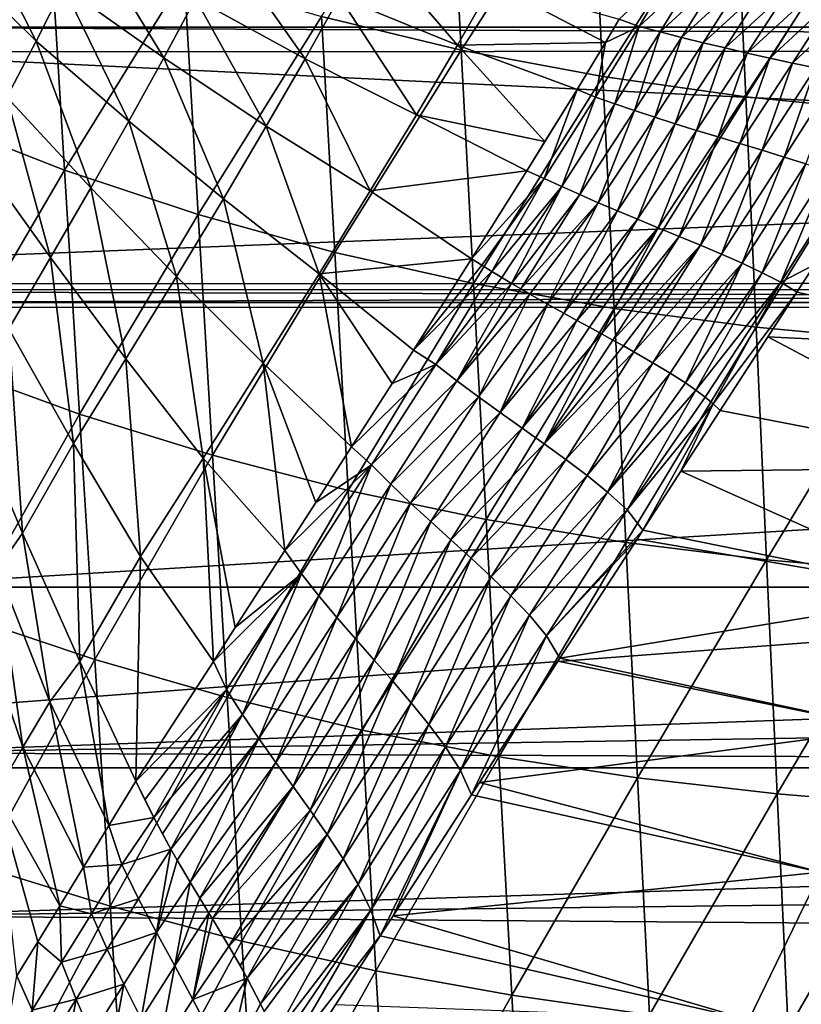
# Model space of a CAD drawing. Header units: metres. Extents: x -26 to 26, y -147 to 24.
# Tile 157 of 254: x -14.07 to -9, y -54.02 to -47.64. Entities that reach past the tile are written whole.
import ezdxf

# ---------------------------------------------------------------- set-up
doc = ezdxf.new("R2010")
doc.units = ezdxf.units.M
doc.layers.add('solid_12_411_052_XXX', color=7, linetype='CONTINUOUS')

msp = doc.modelspace()

# ---------------------------------------------------------------- linework, layer by layer
at = {"layer": 'solid_12_411_052_XXX'}
for points in [[(19.968214, -47.815693, 121.535553), (20.072145, -46.292648, 121.69146), (-20.071966, -46.294846, 121.6912)], [(19.968214, -47.815693, 121.535553), (-20.071966, -46.294846, 121.6912), (-19.859322, -49.394337, 121.420341)], [(-11.283807, -46.351784, 99.223251), (-11.20542, -47.841049, 99.685837), (-12.111, -47.624161, 99.915787)], [(-11.283807, -46.351784, 99.223251), (-10.359985, -46.534885, 99.019073), (-11.20542, -47.841049, 99.685837)], [(15.803767, -46.385319, 161.644882), (-15.795384, -46.409626, 161.644882), (15.428023, -47.692329, 161.645004)], [(15.428023, -47.692329, 161.645004), (-15.795384, -46.409626, 161.644882), (-15.427877, -47.692852, 161.645004)], [(-10.359985, -46.534885, 99.019073), (-10.287949, -48.012997, 99.479416), (-11.20542, -47.841049, 99.685837)], [(-10.359985, -46.534885, 99.019073), (-9.427703, -46.673229, 98.838112), (-10.287949, -48.012997, 99.479416)], [(-9.427703, -46.673229, 98.838112), (-9.362312, -48.14296, 99.296127), (-10.287949, -48.012997, 99.479416)], [(-9.427703, -46.673229, 98.838112), (-8.490368, -46.772488, 98.679245), (-9.362312, -48.14296, 99.296127)], [(-14.719752, -46.700569, 100.740326), (-13.871467, -47.053009, 100.444366), (-14.621464, -48.289284, 101.113998)], [(-8.490368, -46.772488, 98.679245), (-8.431735, -48.236252, 99.13488), (-9.362312, -48.14296, 99.296127)], [(-13.960258, -47.782719, 152.725113), (-14.525021, -47.223251, 152.6082), (-14.395677, -46.923504, 152.035461)], [(-13.782186, -47.430405, 152.129822), (-13.960258, -47.782719, 152.725113), (-14.395677, -46.923504, 152.035461)], [(-13.871467, -47.053009, 100.444366), (-13.776069, -48.618214, 100.819077), (-14.621464, -48.289284, 101.113998)], [(-13.871467, -47.053009, 100.444366), (-13.000839, -47.36134, 100.169029), (-13.776069, -48.618214, 100.819077)], [(-13.13167, -47.891987, 152.252136), (-13.782186, -47.430405, 152.129822), (-13.617712, -47.089199, 151.51091)], [(-12.926103, -47.506947, 151.598587), (-13.13167, -47.891987, 152.252136), (-13.617712, -47.089199, 151.51091)], [(-11.808475, -47.134777, 150.212753), (-11.228537, -47.809422, 151.074234), (-11.994866, -47.495945, 150.979919)], [(-11.808475, -47.134777, 150.212753), (-11.002623, -47.409458, 150.259521), (-11.228537, -47.809422, 151.074234)], [(-12.21737, -47.898048, 151.707077), (-12.926103, -47.506947, 151.598587), (-12.744607, -47.14698, 150.913116)], [(-11.994866, -47.495945, 150.979919), (-12.21737, -47.898048, 151.707077), (-12.744607, -47.14698, 150.913116)], [(-13.960258, -47.782719, 152.725113), (-14.1493, -48.145267, 153.289749), (-14.525021, -47.223251, 152.6082)], [(-9.8315, -47.315578, 149.444855), (-10.0521, -47.687359, 150.381409), (-10.182156, -47.641106, 150.339874)], [(-9.8315, -47.315578, 149.444855), (-9.685116, -47.345551, 149.456787), (-10.0521, -47.687359, 150.381409)], [(-13.000839, -47.36134, 100.169029), (-12.909605, -48.905975, 100.544304), (-13.776069, -48.618214, 100.819077)], [(-13.000839, -47.36134, 100.169029), (-12.111, -47.624161, 99.915787), (-12.909605, -48.905975, 100.544304)], [(-9.685116, -47.345551, 149.456787), (-9.915688, -47.723488, 150.403503), (-10.0521, -47.687359, 150.381409)], [(-9.685116, -47.345551, 149.456787), (-9.537868, -47.374252, 149.469681), (-9.915688, -47.723488, 150.403503)], [(-9.537868, -47.374252, 149.469681), (-9.777751, -47.75869, 150.426529), (-9.915688, -47.723488, 150.403503)], [(-9.537868, -47.374252, 149.469681), (-9.389595, -47.401806, 149.483459), (-9.777751, -47.75869, 150.426529)], [(-13.358006, -48.300648, 152.86792), (-13.960258, -47.782719, 152.725113), (-13.782186, -47.430405, 152.129822)], [(-13.13167, -47.891987, 152.252136), (-13.358006, -48.300648, 152.86792), (-13.782186, -47.430405, 152.129822)], [(-11.228537, -47.809422, 151.074234), (-11.002623, -47.409458, 150.259521), (-10.271557, -47.79179, 150.655197)], [(-11.002623, -47.409458, 150.259521), (-10.182156, -47.641106, 150.339874), (-10.271557, -47.79179, 150.655197)], [(-9.389595, -47.401806, 149.483459), (-9.637921, -47.793076, 150.450409), (-9.777751, -47.75869, 150.426529)], [(-9.389595, -47.401806, 149.483459), (-9.240224, -47.428326, 149.498077), (-9.637921, -47.793076, 150.450409)], [(-9.240224, -47.428326, 149.498077), (-9.496011, -47.826771, 150.475128), (-9.637921, -47.793076, 150.450409)], [(-9.240224, -47.428326, 149.498077), (-9.089764, -47.453846, 149.51355), (-9.496011, -47.826771, 150.475128)], [(-9.089764, -47.453846, 149.51355), (-9.35203, -47.859848, 150.500748), (-9.496011, -47.826771, 150.475128)], [(-9.089764, -47.453846, 149.51355), (-8.938329, -47.478428, 149.529922), (-9.35203, -47.859848, 150.500748)], [(-12.468353, -48.333698, 152.391754), (-13.13167, -47.891987, 152.252136), (-12.926103, -47.506947, 151.598587)], [(-12.21737, -47.898048, 151.707077), (-12.468353, -48.333698, 152.391754), (-12.926103, -47.506947, 151.598587)], [(-11.994866, -47.495945, 150.979919), (-11.495321, -48.260509, 151.839737), (-12.21737, -47.898048, 151.707077)], [(-11.994866, -47.495945, 150.979919), (-11.228537, -47.809422, 151.074234), (-11.495321, -48.260509, 151.839737)], [(-8.938329, -47.478428, 149.529922), (-9.206209, -47.892418, 150.527328), (-9.35203, -47.859848, 150.500748)], [(-8.938329, -47.478428, 149.529922), (-8.786123, -47.502159, 149.547272), (-9.206209, -47.892418, 150.527328)], [(-8.786123, -47.502159, 149.547272), (-9.058958, -47.924603, 150.555008), (-9.206209, -47.892418, 150.527328)], [(-8.786123, -47.502159, 149.547272), (-8.633454, -47.525135, 149.565659), (-9.058958, -47.924603, 150.555008)], [(-8.633454, -47.525135, 149.565659), (-8.910914, -47.956539, 150.583939), (-9.058958, -47.924603, 150.555008)], [(-12.111, -47.624161, 99.915787), (-12.024959, -49.151264, 100.291222), (-12.909605, -48.905975, 100.544304)], [(-12.111, -47.624161, 99.915787), (-11.20542, -47.841049, 99.685837), (-12.024959, -49.151264, 100.291222)], [(-10.271557, -47.79179, 150.655197), (-10.182156, -47.641106, 150.339874), (-10.0521, -47.687359, 150.381409)], [(15.428023, -47.692329, 161.645004), (-15.427877, -47.692852, 161.645004), (15.395942, -47.836094, 161.645004)], [(15.395942, -47.836094, 161.645004), (-15.427877, -47.692852, 161.645004), (-15.392429, -47.852207, 161.645004)], [(-10.0521, -47.687359, 150.381409), (-10.210058, -48.189983, 151.291), (-10.335221, -48.146233, 151.260864)], [(-10.271557, -47.79179, 150.655197), (-10.0521, -47.687359, 150.381409), (-10.335221, -48.146233, 151.260864)], [(-10.0521, -47.687359, 150.381409), (-9.915688, -47.723488, 150.403503), (-10.210058, -48.189983, 151.291)], [(-9.915688, -47.723488, 150.403503), (-10.082557, -48.233212, 151.322021), (-10.210058, -48.189983, 151.291)], [(-9.915688, -47.723488, 150.403503), (-9.777751, -47.75869, 150.426529), (-10.082557, -48.233212, 151.322021)], [(-9.777751, -47.75869, 150.426529), (-9.952105, -48.27607, 151.353958), (-10.082557, -48.233212, 151.322021)], [(-9.777751, -47.75869, 150.426529), (-9.637921, -47.793076, 150.450409), (-9.952105, -48.27607, 151.353958)], [(19.859522, -49.391697, 121.420494), (19.968214, -47.815693, 121.535553), (-19.859322, -49.394337, 121.420341)], [(15.395942, -47.836094, 161.645004), (-15.392429, -47.852207, 161.645004), (15.164446, -49.34549, 161.645142)], [(-13.604082, -48.732735, 153.434448), (-14.1493, -48.145267, 153.289749), (-13.960258, -47.782719, 152.725113)], [(-13.358006, -48.300648, 152.86792), (-13.604082, -48.732735, 153.434448), (-13.960258, -47.782719, 152.725113)], [(-11.20542, -47.841049, 99.685837), (-11.125344, -49.35368, 100.061089), (-12.024959, -49.151264, 100.291222)], [(-11.495321, -48.260509, 151.839737), (-11.228537, -47.809422, 151.074234), (-10.662993, -48.43309, 151.770874)], [(-11.228537, -47.809422, 151.074234), (-10.271557, -47.79179, 150.655197), (-10.45519, -48.095554, 151.220779)], [(-11.228537, -47.809422, 151.074234), (-10.45519, -48.095554, 151.220779), (-10.662993, -48.43309, 151.770874)], [(-11.20542, -47.841049, 99.685837), (-10.287949, -48.012997, 99.479416), (-11.125344, -49.35368, 100.061089)], [(-10.271557, -47.79179, 150.655197), (-10.335221, -48.146233, 151.260864), (-10.45519, -48.095554, 151.220779)], [(-9.637921, -47.793076, 150.450409), (-9.818395, -48.31871, 151.386856), (-9.952105, -48.27607, 151.353958)], [(-9.637921, -47.793076, 150.450409), (-9.496011, -47.826771, 150.475128), (-9.818395, -48.31871, 151.386856)], [(-9.496011, -47.826771, 150.475128), (-9.68145, -48.361271, 151.420761), (-9.818395, -48.31871, 151.386856)], [(-9.496011, -47.826771, 150.475128), (-9.35203, -47.859848, 150.500748), (-9.68145, -48.361271, 151.420761)], [(15.164446, -49.34549, 161.645142), (-15.392429, -47.852207, 161.645004), (-15.163551, -49.354668, 161.645142)], [(-12.746099, -48.803497, 153.02536), (-13.358006, -48.300648, 152.86792), (-13.13167, -47.891987, 152.252136)], [(-12.468353, -48.333698, 152.391754), (-12.746099, -48.803497, 153.02536), (-13.13167, -47.891987, 152.252136)], [(-12.21737, -47.898048, 151.707077), (-11.795019, -48.753654, 152.552704), (-12.468353, -48.333698, 152.391754)], [(-12.21737, -47.898048, 151.707077), (-11.495321, -48.260509, 151.839737), (-11.795019, -48.753654, 152.552704)], [(-9.35203, -47.859848, 150.500748), (-9.541652, -48.403904, 151.45578), (-9.68145, -48.361271, 151.420761)], [(-9.35203, -47.859848, 150.500748), (-9.206209, -47.892418, 150.527328), (-9.541652, -48.403904, 151.45578)], [(-9.206209, -47.892418, 150.527328), (-9.399672, -48.446758, 151.492081), (-9.541652, -48.403904, 151.45578)], [(-9.206209, -47.892418, 150.527328), (-9.058958, -47.924603, 150.555008), (-9.399672, -48.446758, 151.492081)], [(-9.058958, -47.924603, 150.555008), (-9.256557, -48.489986, 151.5298), (-9.399672, -48.446758, 151.492081)], [(-9.058958, -47.924603, 150.555008), (-8.910914, -47.956539, 150.583939), (-9.256557, -48.489986, 151.5298)], [(-8.910914, -47.956539, 150.583939), (-9.113647, -48.53376, 151.569168), (-9.256557, -48.489986, 151.5298)], [(-8.910914, -47.956539, 150.583939), (-8.762891, -47.988377, 150.614304), (-9.113647, -48.53376, 151.569168)], [(-10.287949, -48.012997, 99.479416), (-10.214362, -49.514156, 99.854202), (-11.125344, -49.35368, 100.061089)], [(-10.287949, -48.012997, 99.479416), (-9.362312, -48.14296, 99.296127), (-10.214362, -49.514156, 99.854202)], [(-8.762891, -47.988377, 150.614304), (-8.972668, -48.578243, 151.610428), (-9.113647, -48.53376, 151.569168)], [(-10.45519, -48.095554, 151.220779), (-10.667625, -48.672146, 152.083008), (-10.780762, -48.622223, 152.05217)], [(-10.662993, -48.43309, 151.770874), (-10.45519, -48.095554, 151.220779), (-10.780762, -48.622223, 152.05217)], [(-10.45519, -48.095554, 151.220779), (-10.335221, -48.146233, 151.260864), (-10.667625, -48.672146, 152.083008)], [(-13.866828, -49.185196, 153.939636), (-14.346519, -48.518105, 153.815872), (-14.1493, -48.145267, 153.289749)], [(-13.604082, -48.732735, 153.434448), (-13.866828, -49.185196, 153.939636), (-14.1493, -48.145267, 153.289749)], [(-10.335221, -48.146233, 151.260864), (-10.554407, -48.724682, 152.118652), (-10.667625, -48.672146, 152.083008)], [(-10.335221, -48.146233, 151.260864), (-10.210058, -48.189983, 151.291), (-10.554407, -48.724682, 152.118652)], [(-9.362312, -48.14296, 99.296127), (-9.295513, -49.635445, 99.670197), (-10.214362, -49.514156, 99.854202)], [(-9.362312, -48.14296, 99.296127), (-8.431735, -48.236252, 99.13488), (-9.295513, -49.635445, 99.670197)], [(-10.210058, -48.189983, 151.291), (-10.437965, -48.777214, 152.155289), (-10.554407, -48.724682, 152.118652)], [(-10.210058, -48.189983, 151.291), (-10.082557, -48.233212, 151.322021), (-10.437965, -48.777214, 152.155289)], [(-11.795019, -48.753654, 152.552704), (-11.495321, -48.260509, 151.839737), (-10.780762, -48.622223, 152.05217)], [(-11.495321, -48.260509, 151.839737), (-10.662993, -48.43309, 151.770874), (-10.780762, -48.622223, 152.05217)], [(-10.082557, -48.233212, 151.322021), (-10.317452, -48.829998, 152.192993), (-10.437965, -48.777214, 152.155289)], [(-10.082557, -48.233212, 151.322021), (-9.952105, -48.27607, 151.353958), (-10.317452, -48.829998, 152.192993)], [(-9.952105, -48.27607, 151.353958), (-10.192447, -48.883266, 152.231873), (-10.317452, -48.829998, 152.192993)], [(-9.952105, -48.27607, 151.353958), (-9.818395, -48.31871, 151.386856), (-10.192447, -48.883266, 152.231873)], [(-8.431735, -48.236252, 99.13488), (-8.371834, -49.722511, 99.508041), (-9.295513, -49.635445, 99.670197)], [(-14.621464, -48.289284, 101.113998), (-13.776069, -48.618214, 100.819077), (-14.521183, -49.893913, 101.409477)], [(-13.05026, -49.307468, 153.592255), (-13.604082, -48.732735, 153.434448), (-13.358006, -48.300648, 152.86792)], [(-12.746099, -48.803497, 153.02536), (-13.05026, -49.307468, 153.592255), (-13.358006, -48.300648, 152.86792)], [(-12.468353, -48.333698, 152.391754), (-12.126261, -49.289753, 153.202118), (-12.746099, -48.803497, 153.02536)], [(-12.468353, -48.333698, 152.391754), (-11.795019, -48.753654, 152.552704), (-12.126261, -49.289753, 153.202118)], [(-9.818395, -48.31871, 151.386856), (-10.062998, -48.937222, 152.271988), (-10.192447, -48.883266, 152.231873)], [(-9.818395, -48.31871, 151.386856), (-9.68145, -48.361271, 151.420761), (-10.062998, -48.937222, 152.271988)], [(-9.68145, -48.361271, 151.420761), (-9.929665, -48.992035, 152.313492), (-10.062998, -48.937222, 152.271988)], [(-9.68145, -48.361271, 151.420761), (-9.541652, -48.403904, 151.45578), (-9.929665, -48.992035, 152.313492)], [(-9.541652, -48.403904, 151.45578), (-9.793415, -49.047859, 152.356461), (-9.929665, -48.992035, 152.313492)], [(-9.541652, -48.403904, 151.45578), (-9.399672, -48.446758, 151.492081), (-9.793415, -49.047859, 152.356461)], [(-9.399672, -48.446758, 151.492081), (-9.655747, -49.104797, 152.401031), (-9.793415, -49.047859, 152.356461)], [(-9.399672, -48.446758, 151.492081), (-9.256557, -48.489986, 151.5298), (-9.655747, -49.104797, 152.401031)], [(-13.866828, -49.185196, 153.939636), (-14.135722, -49.646606, 154.379074), (-14.346519, -48.518105, 153.815872)], [(-9.256557, -48.489986, 151.5298), (-9.518575, -49.162952, 152.447311), (-9.655747, -49.104797, 152.401031)], [(-9.256557, -48.489986, 151.5298), (-9.113647, -48.53376, 151.569168), (-9.518575, -49.162952, 152.447311)], [(-9.113647, -48.53376, 151.569168), (-9.384377, -49.222404, 152.495468), (-9.518575, -49.162952, 152.447311)], [(-9.113647, -48.53376, 151.569168), (-8.972668, -48.578243, 151.610428), (-9.384377, -49.222404, 152.495468)], [(-8.972668, -48.578243, 151.610428), (-9.255655, -49.28294, 152.545334), (-9.384377, -49.222404, 152.495468)], [(-8.972668, -48.578243, 151.610428), (-8.835487, -48.623528, 151.653503), (-9.255655, -49.28294, 152.545334)], [(-13.776069, -48.618214, 100.819077), (-13.678803, -50.199158, 101.117363), (-14.521183, -49.893913, 101.409477)], [(-13.776069, -48.618214, 100.819077), (-12.909605, -48.905975, 100.544304), (-13.678803, -50.199158, 101.117363)], [(-11.795019, -48.753654, 152.552704), (-10.780762, -48.622223, 152.05217), (-11.13931, -49.192398, 152.801086)], [(-10.780762, -48.622223, 152.05217), (-10.667625, -48.672146, 152.083008), (-11.13931, -49.192398, 152.801086)], [(-8.835487, -48.623528, 151.653503), (-9.13559, -49.344402, 152.596848), (-9.255655, -49.28294, 152.545334)], [(-8.835487, -48.623528, 151.653503), (-8.704495, -48.669884, 151.69838), (-9.13559, -49.344402, 152.596848)], [(-8.704495, -48.669884, 151.69838), (-8.914682, -49.229538, 152.437149), (-9.13559, -49.344402, 152.596848)], [(-13.377629, -49.840988, 154.076111), (-13.866828, -49.185196, 153.939636), (-13.604082, -48.732735, 153.434448)], [(-13.05026, -49.307468, 153.592255), (-13.377629, -49.840988, 154.076111), (-13.604082, -48.732735, 153.434448)], [(-10.667625, -48.672146, 152.083008), (-11.071651, -49.235004, 152.826843), (-11.13931, -49.192398, 152.801086)], [(-10.667625, -48.672146, 152.083008), (-11.00614, -49.275696, 152.851761), (-11.071651, -49.235004, 152.826843)], [(-10.667625, -48.672146, 152.083008), (-10.554407, -48.724682, 152.118652), (-11.00614, -49.275696, 152.851761)], [(-10.554407, -48.724682, 152.118652), (-10.94238, -49.314701, 152.875961), (-11.00614, -49.275696, 152.851761)], [(-10.554407, -48.724682, 152.118652), (-10.880134, -49.352116, 152.899445), (-10.94238, -49.314701, 152.875961)], [(-10.554407, -48.724682, 152.118652), (-10.437965, -48.777214, 152.155289), (-10.880134, -49.352116, 152.899445)], [(-12.126261, -49.289753, 153.202118), (-11.795019, -48.753654, 152.552704), (-11.13931, -49.192398, 152.801086)], [(-10.437965, -48.777214, 152.155289), (-10.819643, -49.387852, 152.922089), (-10.880134, -49.352116, 152.899445)], [(-10.437965, -48.777214, 152.155289), (-10.317452, -48.829998, 152.192993), (-10.819643, -49.387852, 152.922089)], [(-12.746099, -48.803497, 153.02536), (-12.488312, -49.868515, 153.768524), (-13.05026, -49.307468, 153.592255)], [(-12.746099, -48.803497, 153.02536), (-12.126261, -49.289753, 153.202118), (-12.488312, -49.868515, 153.768524)], [(-10.317452, -48.829998, 152.192993), (-10.760921, -49.421978, 152.943893), (-10.819643, -49.387852, 152.922089)], [(-10.317452, -48.829998, 152.192993), (-10.647487, -49.486481, 152.985519), (-10.760921, -49.421978, 152.943893)], [(-10.317452, -48.829998, 152.192993), (-10.192447, -48.883266, 152.231873), (-10.647487, -49.486481, 152.985519)], [(-12.909605, -48.905975, 100.544304), (-12.816628, -50.466187, 100.844788), (-13.678803, -50.199158, 101.117363)], [(-12.909605, -48.905975, 100.544304), (-12.024959, -49.151264, 100.291222), (-12.816628, -50.466187, 100.844788)], [(-10.192447, -48.883266, 152.231873), (-10.540266, -49.546112, 153.024429), (-10.647487, -49.486481, 152.985519)], [(-10.192447, -48.883266, 152.231873), (-10.062998, -48.937222, 152.271988), (-10.540266, -49.546112, 153.024429)], [(-10.062998, -48.937222, 152.271988), (-10.455625, -49.592567, 153.054962), (-10.540266, -49.546112, 153.024429)], [(-10.062998, -48.937222, 152.271988), (-9.929665, -48.992035, 152.313492), (-10.455625, -49.592567, 153.054962)], [(-9.929665, -48.992035, 152.313492), (-10.374333, -49.63694, 153.08429), (-10.455625, -49.592567, 153.054962)], [(-9.929665, -48.992035, 152.313492), (-10.297416, -49.678894, 153.112152), (-10.374333, -49.63694, 153.08429)], [(-9.929665, -48.992035, 152.313492), (-9.793415, -49.047859, 152.356461), (-10.297416, -49.678894, 153.112152)], [(-9.793415, -49.047859, 152.356461), (-10.223598, -49.71933, 153.13913), (-10.297416, -49.678894, 153.112152)], [(-9.793415, -49.047859, 152.356461), (-9.655747, -49.104797, 152.401031), (-10.223598, -49.71933, 153.13913)], [(-9.655747, -49.104797, 152.401031), (-10.153683, -49.757969, 153.165024), (-10.223598, -49.71933, 153.13913)], [(-9.655747, -49.104797, 152.401031), (-10.086997, -49.795288, 153.190125), (-10.153683, -49.757969, 153.165024)], [(-9.655747, -49.104797, 152.401031), (-9.518575, -49.162952, 152.447311), (-10.086997, -49.795288, 153.190125)], [(-12.024959, -49.151264, 100.291222), (-11.937299, -50.693794, 100.593384), (-12.816628, -50.466187, 100.844788)], [(-12.024959, -49.151264, 100.291222), (-11.125344, -49.35368, 100.061089), (-11.937299, -50.693794, 100.593384)], [(-9.518575, -49.162952, 152.447311), (-9.963283, -49.866413, 153.238235), (-10.086997, -49.795288, 153.190125)], [(-9.518575, -49.162952, 152.447311), (-9.384377, -49.222404, 152.495468), (-9.963283, -49.866413, 153.238235)], [(-13.716693, -50.389618, 154.470474), (-14.135722, -49.646606, 154.379074), (-13.866828, -49.185196, 153.939636)], [(-13.377629, -49.840988, 154.076111), (-13.716693, -50.389618, 154.470474), (-13.866828, -49.185196, 153.939636)], [(-12.126261, -49.289753, 153.202118), (-11.13931, -49.192398, 152.801086), (-11.514954, -49.784161, 153.438477)], [(-11.514954, -49.784161, 153.438477), (-11.13931, -49.192398, 152.801086), (-11.071651, -49.235004, 152.826843)], [(-11.514954, -49.784161, 153.438477), (-11.071651, -49.235004, 152.826843), (-11.00614, -49.275696, 152.851761)], [(-9.384377, -49.222404, 152.495468), (-9.852056, -49.933846, 153.284241), (-9.963283, -49.866413, 153.238235)], [(-9.384377, -49.222404, 152.495468), (-9.752193, -49.997555, 153.327835), (-9.852056, -49.933846, 153.284241)], [(-9.384377, -49.222404, 152.495468), (-9.255655, -49.28294, 152.545334), (-9.752193, -49.997555, 153.327835)], [(-9.13559, -49.344402, 152.596848), (-8.914682, -49.229538, 152.437149), (-9.03147, -49.409935, 152.654465)], [(-9.03147, -49.409935, 152.654465), (-8.914682, -49.229538, 152.437149), (-7.263659, -49.796486, 152.900391)], [(-13.05026, -49.307468, 153.592255), (-12.877458, -50.484356, 154.231415), (-13.377629, -49.840988, 154.076111)], [(-13.05026, -49.307468, 153.592255), (-12.488312, -49.868515, 153.768524), (-12.877458, -50.484356, 154.231415)], [(-12.488312, -49.868515, 153.768524), (-12.126261, -49.289753, 153.202118), (-11.915673, -50.411308, 153.972321)], [(-12.126261, -49.289753, 153.202118), (-11.514954, -49.784161, 153.438477), (-11.653358, -50.001152, 153.639267)], [(-12.126261, -49.289753, 153.202118), (-11.653358, -50.001152, 153.639267), (-11.915673, -50.411308, 153.972321)], [(-11.369842, -49.876842, 153.480118), (-11.514954, -49.784161, 153.438477), (-11.00614, -49.275696, 152.851761)], [(-11.369842, -49.876842, 153.480118), (-11.00614, -49.275696, 152.851761), (-10.94238, -49.314701, 152.875961)], [(-9.255655, -49.28294, 152.545334), (-9.684799, -50.043343, 153.359299), (-9.752193, -49.997555, 153.327835)], [(-9.255655, -49.28294, 152.545334), (-9.13559, -49.344402, 152.596848), (-9.684799, -50.043343, 153.359299)], [(15.164446, -49.34549, 161.645142), (-15.163551, -49.354668, 161.645142), (-15.152524, -49.476578, 161.645157)], [(15.164446, -49.34549, 161.645142), (-15.152524, -49.476578, 161.645157), (15.152666, -49.475201, 161.645157)], [(-11.125344, -49.35368, 100.061089), (-11.043773, -50.881599, 100.364494), (-11.937299, -50.693794, 100.593384)], [(-11.369842, -49.876842, 153.480118), (-10.94238, -49.314701, 152.875961), (-10.880134, -49.352116, 152.899445)], [(-11.233056, -49.983704, 153.537369), (-11.369842, -49.876842, 153.480118), (-10.880134, -49.352116, 152.899445)], [(-11.233056, -49.983704, 153.537369), (-10.880134, -49.352116, 152.899445), (-10.819643, -49.387852, 152.922089)], [(-11.125344, -49.35368, 100.061089), (-10.214362, -49.514156, 99.854202), (-11.043773, -50.881599, 100.364494)], [(-9.13559, -49.344402, 152.596848), (-9.625168, -50.088535, 153.390778), (-9.684799, -50.043343, 153.359299)], [(-9.13559, -49.344402, 152.596848), (-9.573086, -50.13332, 153.422379), (-9.625168, -50.088535, 153.390778)], [(-9.13559, -49.344402, 152.596848), (-9.03147, -49.409935, 152.654465), (-9.573086, -50.13332, 153.422379)], [(19.851942, -49.506718, 121.413933), (19.859522, -49.391697, 121.420494), (-19.859322, -49.394337, 121.420341)], [(19.851942, -49.506718, 121.413933), (-19.859322, -49.394337, 121.420341), (-19.851803, -49.50848, 121.413834)], [(-11.233056, -49.983704, 153.537369), (-10.819643, -49.387852, 152.922089), (-10.760921, -49.421978, 152.943893)], [(-11.093797, -50.087772, 153.59436), (-11.233056, -49.983704, 153.537369), (-10.760921, -49.421978, 152.943893)], [(-11.093797, -50.087772, 153.59436), (-10.760921, -49.421978, 152.943893), (-10.647487, -49.486481, 152.985519)], [(-9.03147, -49.409935, 152.654465), (-9.52759, -50.17664, 153.453201), (-9.573086, -50.13332, 153.422379)], [(-9.218221, -49.698475, 152.977814), (-9.52759, -50.17664, 153.453201), (-9.03147, -49.409935, 152.654465)], [(-9.218221, -49.698475, 152.977814), (-9.03147, -49.409935, 152.654465), (-7.263659, -49.796486, 152.900391)], [(15.152666, -49.475201, 161.645157), (-15.152524, -49.476578, 161.645157), (-15.079211, -51.32061, 161.645325)], [(15.152666, -49.475201, 161.645157), (-15.079211, -51.32061, 161.645325), (15.07924, -51.32061, 161.645325)], [(-10.952637, -50.18977, 153.650986), (-11.093797, -50.087772, 153.59436), (-10.647487, -49.486481, 152.985519)], [(-10.952637, -50.18977, 153.650986), (-10.647487, -49.486481, 152.985519), (-10.540266, -49.546112, 153.024429)], [(19.851942, -49.506718, 121.413933), (-19.851803, -49.50848, 121.413834), (-19.710291, -52.491505, 121.330444)], [(19.851942, -49.506718, 121.413933), (-19.710291, -52.491505, 121.330444), (19.710333, -52.491505, 121.330444)], [(-10.214362, -49.514156, 99.854202), (-10.139406, -51.030472, 100.158432), (-11.043773, -50.881599, 100.364494)], [(-10.952637, -50.18977, 153.650986), (-10.540266, -49.546112, 153.024429), (-10.455625, -49.592567, 153.054962)], [(-10.214362, -49.514156, 99.854202), (-9.295513, -49.635445, 99.670197), (-10.139406, -51.030472, 100.158432)], [(-10.810696, -50.290543, 153.707336), (-10.952637, -50.18977, 153.650986), (-10.455625, -49.592567, 153.054962)], [(-10.810696, -50.290543, 153.707336), (-10.455625, -49.592567, 153.054962), (-10.374333, -49.63694, 153.08429)], [(-14.135722, -49.646606, 154.379074), (-14.047854, -50.971451, 154.800919), (-14.410043, -50.111835, 154.769791)], [(-13.716693, -50.389618, 154.470474), (-14.047854, -50.971451, 154.800919), (-14.135722, -49.646606, 154.379074)], [(-10.810696, -50.290543, 153.707336), (-10.374333, -49.63694, 153.08429), (-10.297416, -49.678894, 153.112152)], [(-10.668668, -50.391331, 153.763962), (-10.810696, -50.290543, 153.707336), (-10.297416, -49.678894, 153.112152)], [(-10.668668, -50.391331, 153.763962), (-10.297416, -49.678894, 153.112152), (-10.223598, -49.71933, 153.13913)], [(-9.295513, -49.635445, 99.670197), (-9.227468, -51.142967, 99.974899), (-10.139406, -51.030472, 100.158432)], [(-9.295513, -49.635445, 99.670197), (-8.371834, -49.722511, 99.508041), (-9.227468, -51.142967, 99.974899)], [(-10.668668, -50.391331, 153.763962), (-10.223598, -49.71933, 153.13913), (-10.153683, -49.757969, 153.165024)], [(-9.218221, -49.698475, 152.977814), (-7.621354, -50.544476, 153.58667), (-9.52759, -50.17664, 153.453201)], [(-8.371834, -49.722511, 99.508041), (-8.310812, -51.223701, 99.812904), (-9.227468, -51.142967, 99.974899)], [(-9.218221, -49.698475, 152.977814), (-7.263659, -49.796486, 152.900391), (-7.621354, -50.544476, 153.58667)], [(-11.653358, -50.001152, 153.639267), (-11.514954, -49.784161, 153.438477), (-11.369842, -49.876842, 153.480118)], [(-10.668668, -50.391331, 153.763962), (-10.153683, -49.757969, 153.165024), (-10.086997, -49.795288, 153.190125)], [(-10.527958, -50.493107, 153.821487), (-10.668668, -50.391331, 153.763962), (-10.086997, -49.795288, 153.190125)], [(-10.527958, -50.493107, 153.821487), (-10.086997, -49.795288, 153.190125), (-9.963283, -49.866413, 153.238235)], [(-13.377629, -49.840988, 154.076111), (-13.282394, -51.121246, 154.581284), (-13.716693, -50.389618, 154.470474)], [(-13.377629, -49.840988, 154.076111), (-12.877458, -50.484356, 154.231415), (-13.282394, -51.121246, 154.581284)], [(-12.877458, -50.484356, 154.231415), (-12.488312, -49.868515, 153.768524), (-12.34758, -51.083675, 154.396561)], [(-12.488312, -49.868515, 153.768524), (-11.915673, -50.411308, 153.972321), (-12.147272, -50.77232, 154.217728)], [(-12.488312, -49.868515, 153.768524), (-12.147272, -50.77232, 154.217728), (-12.34758, -51.083675, 154.396561)], [(-11.915673, -50.411308, 153.972321), (-11.653358, -50.001152, 153.639267), (-11.369842, -49.876842, 153.480118)], [(-11.786768, -50.527878, 154.01915), (-11.915673, -50.411308, 153.972321), (-11.369842, -49.876842, 153.480118)], [(-11.786768, -50.527878, 154.01915), (-11.369842, -49.876842, 153.480118), (-11.233056, -49.983704, 153.537369)], [(-10.389894, -50.597305, 153.880569), (-10.527958, -50.493107, 153.821487), (-9.963283, -49.866413, 153.238235)], [(-10.389894, -50.597305, 153.880569), (-9.963283, -49.866413, 153.238235), (-9.852056, -49.933846, 153.284241)], [(-14.521183, -49.893913, 101.409477), (-13.678803, -50.199158, 101.117363), (-14.419044, -51.50848, 101.641838)], [(-10.25666, -50.705559, 153.941772), (-10.389894, -50.597305, 153.880569), (-9.852056, -49.933846, 153.284241)], [(-10.25666, -50.705559, 153.941772), (-9.852056, -49.933846, 153.284241), (-9.752193, -49.997555, 153.327835)], [(-11.661939, -50.653023, 154.073425), (-11.786768, -50.527878, 154.01915), (-11.233056, -49.983704, 153.537369)], [(-11.661939, -50.653023, 154.073425), (-11.233056, -49.983704, 153.537369), (-11.093797, -50.087772, 153.59436)], [(-10.25666, -50.705559, 153.941772), (-9.752193, -49.997555, 153.327835), (-9.684799, -50.043343, 153.359299)], [(-10.13089, -50.819641, 154.004929), (-10.25666, -50.705559, 153.941772), (-9.684799, -50.043343, 153.359299)], [(-10.13089, -50.819641, 154.004929), (-9.684799, -50.043343, 153.359299), (-9.625168, -50.088535, 153.390778)], [(-14.410043, -50.111835, 154.769791), (-14.047854, -50.971451, 154.800919), (-14.208846, -51.200642, 154.940628)], [(-11.533811, -50.775196, 154.127792), (-11.661939, -50.653023, 154.073425), (-11.093797, -50.087772, 153.59436)], [(-11.533811, -50.775196, 154.127792), (-11.093797, -50.087772, 153.59436), (-10.952637, -50.18977, 153.650986)], [(-10.13089, -50.819641, 154.004929), (-9.625168, -50.088535, 153.390778), (-9.573086, -50.13332, 153.422379)], [(-10.028279, -50.950317, 154.078293), (-10.13089, -50.819641, 154.004929), (-9.573086, -50.13332, 153.422379)], [(-9.781612, -50.569241, 153.791183), (-10.028279, -50.950317, 154.078293), (-9.573086, -50.13332, 153.422379)], [(-9.781612, -50.569241, 153.791183), (-9.573086, -50.13332, 153.422379), (-9.52759, -50.17664, 153.453201)], [(-13.678803, -50.199158, 101.117363), (-13.579797, -51.789986, 101.353683), (-14.419044, -51.50848, 101.641838)], [(-13.678803, -50.199158, 101.117363), (-12.816628, -50.466187, 100.844788), (-13.579797, -51.789986, 101.353683)], [(-11.403344, -50.895264, 154.181915), (-11.533811, -50.775196, 154.127792), (-10.952637, -50.18977, 153.650986)], [(-11.403344, -50.895264, 154.181915), (-10.952637, -50.18977, 153.650986), (-10.810696, -50.290543, 153.707336)], [(-7.621354, -50.544476, 153.58667), (-9.781612, -50.569241, 153.791183), (-9.52759, -50.17664, 153.453201)], [(-11.271908, -51.014183, 154.235733), (-11.403344, -50.895264, 154.181915), (-10.810696, -50.290543, 153.707336)], [(-11.271908, -51.014183, 154.235733), (-10.810696, -50.290543, 153.707336), (-10.668668, -50.391331, 153.763962)], [(-13.716693, -50.389618, 154.470474), (-13.67657, -51.801537, 154.851166), (-14.047854, -50.971451, 154.800919)], [(-13.716693, -50.389618, 154.470474), (-13.282394, -51.121246, 154.581284), (-13.67657, -51.801537, 154.851166)], [(-11.140519, -51.133179, 154.289719), (-11.271908, -51.014183, 154.235733), (-10.668668, -50.391331, 153.763962)], [(-11.140519, -51.133179, 154.289719), (-10.668668, -50.391331, 153.763962), (-10.527958, -50.493107, 153.821487)], [(-12.147272, -50.77232, 154.217728), (-11.915673, -50.411308, 153.972321), (-11.786768, -50.527878, 154.01915)], [(-12.816628, -50.466187, 100.844788), (-12.722026, -52.036228, 101.084412), (-13.579797, -51.789986, 101.353683)], [(-13.282394, -51.121246, 154.581284), (-12.877458, -50.484356, 154.231415), (-12.810308, -51.801105, 154.702774)], [(-12.877458, -50.484356, 154.231415), (-12.669038, -51.582249, 154.623718), (-12.810308, -51.801105, 154.702774)], [(-12.877458, -50.484356, 154.231415), (-12.34758, -51.083675, 154.396561), (-12.669038, -51.582249, 154.623718)], [(-12.816628, -50.466187, 100.844788), (-11.937299, -50.693794, 100.593384), (-12.722026, -52.036228, 101.084412)], [(-11.010742, -51.253254, 154.344467), (-11.140519, -51.133179, 154.289719), (-10.527958, -50.493107, 153.821487)], [(-11.010742, -51.253254, 154.344467), (-10.527958, -50.493107, 153.821487), (-10.389894, -50.597305, 153.880569)], [(-12.34758, -51.083675, 154.396561), (-12.147272, -50.77232, 154.217728), (-11.786768, -50.527878, 154.01915)], [(-12.241029, -51.233959, 154.445969), (-12.34758, -51.083675, 154.396561), (-11.786768, -50.527878, 154.01915)], [(-12.127961, -51.377323, 154.492172), (-12.241029, -51.233959, 154.445969), (-11.786768, -50.527878, 154.01915)], [(-12.127961, -51.377323, 154.492172), (-11.786768, -50.527878, 154.01915), (-11.661939, -50.653023, 154.073425)], [(-8.011533, -51.36124, 154.168121), (-10.028279, -50.950317, 154.078293), (-9.781612, -50.569241, 153.791183)], [(-8.011533, -51.36124, 154.168121), (-9.781612, -50.569241, 153.791183), (-7.621354, -50.544476, 153.58667)], [(-10.884251, -51.375858, 154.400391), (-11.010742, -51.253254, 154.344467), (-10.389894, -50.597305, 153.880569)], [(-10.884251, -51.375858, 154.400391), (-10.389894, -50.597305, 153.880569), (-10.25666, -50.705559, 153.941772)], [(-11.937299, -50.693794, 100.593384), (-11.84813, -52.246101, 100.835709), (-12.722026, -52.036228, 101.084412)], [(-12.010798, -51.517639, 154.538666), (-12.127961, -51.377323, 154.492172), (-11.661939, -50.653023, 154.073425)], [(-12.010798, -51.517639, 154.538666), (-11.661939, -50.653023, 154.073425), (-11.533811, -50.775196, 154.127792)], [(-11.937299, -50.693794, 100.593384), (-11.043773, -50.881599, 100.364494), (-11.84813, -52.246101, 100.835709)], [(-10.763662, -51.502708, 154.457352), (-10.884251, -51.375858, 154.400391), (-10.25666, -50.705559, 153.941772)], [(-10.763662, -51.502708, 154.457352), (-10.25666, -50.705559, 153.941772), (-10.13089, -50.819641, 154.004929)], [(-11.890869, -51.655846, 154.585037), (-12.010798, -51.517639, 154.538666), (-11.533811, -50.775196, 154.127792)], [(-11.890869, -51.655846, 154.585037), (-11.533811, -50.775196, 154.127792), (-11.403344, -50.895264, 154.181915)], [(-10.652624, -51.635658, 154.514145), (-10.763662, -51.502708, 154.457352), (-10.13089, -50.819641, 154.004929)], [(-10.652624, -51.635658, 154.514145), (-10.13089, -50.819641, 154.004929), (-10.028279, -50.950317, 154.078293)], [(-11.769782, -51.792988, 154.631073), (-11.890869, -51.655846, 154.585037), (-11.403344, -50.895264, 154.181915)], [(-11.043773, -50.881599, 100.364494), (-10.960809, -52.41925, 100.608994), (-11.84813, -52.246101, 100.835709)], [(-11.769782, -51.792988, 154.631073), (-11.403344, -50.895264, 154.181915), (-11.271908, -51.014183, 154.235733)], [(-11.043773, -50.881599, 100.364494), (-10.139406, -51.030472, 100.158432), (-10.960809, -52.41925, 100.608994)], [(-10.652624, -51.635658, 154.514145), (-10.028279, -50.950317, 154.078293), (-10.066272, -51.008987, 154.11911)], [(-8.011533, -51.36124, 154.168121), (-10.066272, -51.008987, 154.11911), (-10.028279, -50.950317, 154.078293)], [(-14.208846, -51.200642, 154.940628), (-14.047854, -50.971451, 154.800919), (-13.87059, -52.062199, 154.960754)], [(-14.047854, -50.971451, 154.800919), (-13.67657, -51.801537, 154.851166), (-13.87059, -52.062199, 154.960754)], [(-11.648882, -51.93029, 154.677124), (-11.769782, -51.792988, 154.631073), (-11.271908, -51.014183, 154.235733)], [(-11.648882, -51.93029, 154.677124), (-11.271908, -51.014183, 154.235733), (-11.140519, -51.133179, 154.289719)], [(-10.139406, -51.030472, 100.158432), (-10.063172, -52.55648, 100.40464), (-10.960809, -52.41925, 100.608994)], [(-10.566785, -51.781429, 154.574371), (-10.652624, -51.635658, 154.514145), (-10.066272, -51.008987, 154.11911)], [(-8.011533, -51.36124, 154.168121), (-10.566785, -51.781429, 154.574371), (-10.066272, -51.008987, 154.11911)], [(-10.139406, -51.030472, 100.158432), (-9.227468, -51.142967, 99.974899), (-10.063172, -52.55648, 100.40464)], [(-12.669038, -51.582249, 154.623718), (-12.34758, -51.083675, 154.396561), (-12.241029, -51.233959, 154.445969)], [(-13.282394, -51.121246, 154.581284), (-13.313093, -52.577862, 154.920059), (-13.67657, -51.801537, 154.851166)], [(-13.282394, -51.121246, 154.581284), (-12.810308, -51.801105, 154.702774), (-13.313093, -52.577862, 154.920059)], [(-11.529887, -52.068787, 154.723831), (-11.648882, -51.93029, 154.677124), (-11.140519, -51.133179, 154.289719)], [(-11.529887, -52.068787, 154.723831), (-11.140519, -51.133179, 154.289719), (-11.010742, -51.253254, 154.344467)], [(-9.227468, -51.142967, 99.974899), (-9.158262, -52.660149, 100.222374), (-10.063172, -52.55648, 100.40464)], [(-9.227468, -51.142967, 99.974899), (-8.310812, -51.223701, 99.812904), (-9.158262, -52.660149, 100.222374)], [(-14.354887, -51.457317, 155.096527), (-14.208846, -51.200642, 154.940628), (-14.045758, -52.358036, 155.091629)], [(-14.208846, -51.200642, 154.940628), (-13.87059, -52.062199, 154.960754), (-14.045758, -52.358036, 155.091629)], [(-12.241029, -51.233959, 154.445969), (-12.725347, -51.984013, 154.74472), (-12.810308, -51.801105, 154.702774)], [(-12.669038, -51.582249, 154.623718), (-12.241029, -51.233959, 154.445969), (-12.810308, -51.801105, 154.702774)], [(-12.241029, -51.233959, 154.445969), (-12.623183, -52.144394, 154.779007), (-12.725347, -51.984013, 154.74472)], [(-12.127961, -51.377323, 154.492172), (-12.623183, -52.144394, 154.779007), (-12.241029, -51.233959, 154.445969)], [(-11.414816, -52.209938, 154.771301), (-11.529887, -52.068787, 154.723831), (-11.010742, -51.253254, 154.344467)], [(-11.414816, -52.209938, 154.771301), (-11.010742, -51.253254, 154.344467), (-10.884251, -51.375858, 154.400391)], [(-8.310812, -51.223701, 99.812904), (-8.248745, -52.734512, 100.061256), (-9.158262, -52.660149, 100.222374)], [(15.07924, -51.32061, 161.645325), (-15.079211, -51.32061, 161.645325), (-15.064152, -52.39436, 161.645432)], [(15.07924, -51.32061, 161.645325), (-15.064152, -52.39436, 161.645432), (15.070867, -51.919022, 161.645386)], [(-12.127961, -51.377323, 154.492172), (-12.516164, -52.301746, 154.813431), (-12.623183, -52.144394, 154.779007)], [(-12.010798, -51.517639, 154.538666), (-12.516164, -52.301746, 154.813431), (-12.127961, -51.377323, 154.492172)], [(-11.306706, -52.35553, 154.81871), (-11.414816, -52.209938, 154.771301), (-10.884251, -51.375858, 154.400391)], [(-11.306706, -52.35553, 154.81871), (-10.884251, -51.375858, 154.400391), (-10.763662, -51.502708, 154.457352)], [(-8.431885, -52.238434, 154.627457), (-10.566785, -51.781429, 154.574371), (-8.011533, -51.36124, 154.168121)], [(-14.354887, -51.457317, 155.096527), (-14.045758, -52.358036, 155.091629), (-14.219233, -52.65181, 155.240616)], [(-14.419044, -51.50848, 101.641838), (-13.579797, -51.789986, 101.353683), (-14.31527, -53.13026, 101.823692)], [(-12.010798, -51.517639, 154.538666), (-12.405967, -52.457024, 154.847672), (-12.516164, -52.301746, 154.813431)], [(-11.890869, -51.655846, 154.585037), (-12.405967, -52.457024, 154.847672), (-12.010798, -51.517639, 154.538666)], [(-11.210201, -52.507492, 154.863815), (-11.306706, -52.35553, 154.81871), (-10.763662, -51.502708, 154.457352)], [(-11.210201, -52.507492, 154.863815), (-10.763662, -51.502708, 154.457352), (-10.652624, -51.635658, 154.514145)], [(-11.890869, -51.655846, 154.585037), (-12.294417, -52.61132, 154.881622), (-12.405967, -52.457024, 154.847672)], [(-11.769782, -51.792988, 154.631073), (-12.294417, -52.61132, 154.881622), (-11.890869, -51.655846, 154.585037)], [(-11.139365, -52.666061, 154.906006), (-11.210201, -52.507492, 154.863815), (-10.652624, -51.635658, 154.514145)], [(-11.139365, -52.666061, 154.906006), (-10.652624, -51.635658, 154.514145), (-10.566785, -51.781429, 154.574371)], [(-13.579797, -51.789986, 101.353683), (-13.479258, -53.3881, 101.540253), (-14.31527, -53.13026, 101.823692)], [(-13.579797, -51.789986, 101.353683), (-12.722026, -52.036228, 101.084412), (-13.479258, -53.3881, 101.540253)], [(-11.769782, -51.792988, 154.631073), (-12.183202, -52.765858, 154.915482), (-12.294417, -52.61132, 154.881622)], [(-11.648882, -51.93029, 154.677124), (-12.183202, -52.765858, 154.915482), (-11.769782, -51.792988, 154.631073)], [(-11.087206, -52.585449, 154.883743), (-11.139365, -52.666061, 154.906006), (-10.566785, -51.781429, 154.574371)], [(-11.087206, -52.585449, 154.883743), (-10.566785, -51.781429, 154.574371), (-10.578589, -51.799648, 154.583237)], [(-8.431885, -52.238434, 154.627457), (-10.578589, -51.799648, 154.583237), (-10.566785, -51.781429, 154.574371)], [(-13.87059, -52.062199, 154.960754), (-13.67657, -51.801537, 154.851166), (-13.489012, -52.86541, 154.989441)], [(-13.67657, -51.801537, 154.851166), (-13.313093, -52.577862, 154.920059), (-13.489012, -52.86541, 154.989441)], [(-12.810308, -51.801105, 154.702774), (-12.725347, -51.984013, 154.74472), (-13.313093, -52.577862, 154.920059)], [(-8.431885, -52.238434, 154.627457), (-11.087206, -52.585449, 154.883743), (-10.578589, -51.799648, 154.583237)], [(15.070867, -51.919022, 161.645386), (-15.064152, -52.39436, 161.645432), (15.062529, -52.511478, 161.645432)], [(-12.725347, -51.984013, 154.74472), (-13.254932, -52.698227, 154.932617), (-13.313093, -52.577862, 154.920059)], [(-12.725347, -51.984013, 154.74472), (-13.197813, -52.811752, 154.944962), (-13.254932, -52.698227, 154.932617)], [(-12.725347, -51.984013, 154.74472), (-12.623183, -52.144394, 154.779007), (-13.197813, -52.811752, 154.944962)], [(-11.648882, -51.93029, 154.677124), (-12.074198, -52.921692, 154.950043), (-12.183202, -52.765858, 154.915482)], [(-11.529887, -52.068787, 154.723831), (-12.074198, -52.921692, 154.950043), (-11.648882, -51.93029, 154.677124)], [(-12.722026, -52.036228, 101.084412), (-12.625993, -53.613632, 101.274963), (-13.479258, -53.3881, 101.540253)], [(-12.722026, -52.036228, 101.084412), (-11.84813, -52.246101, 100.835709), (-12.625993, -53.613632, 101.274963)], [(-14.045758, -52.358036, 155.091629), (-13.87059, -52.062199, 154.960754), (-13.653534, -53.134449, 155.067703)], [(-13.87059, -52.062199, 154.960754), (-13.489012, -52.86541, 154.989441), (-13.653534, -53.134449, 155.067703)], [(-11.529887, -52.068787, 154.723831), (-11.969758, -53.080318, 154.985001), (-12.074198, -52.921692, 154.950043)], [(-11.414816, -52.209938, 154.771301), (-11.969758, -53.080318, 154.985001), (-11.529887, -52.068787, 154.723831)], [(-12.623183, -52.144394, 154.779007), (-13.141461, -52.918373, 154.956924), (-13.197813, -52.811752, 154.944962)], [(-12.623183, -52.144394, 154.779007), (-13.08605, -53.01828, 154.968384), (-13.141461, -52.918373, 154.956924)], [(-12.623183, -52.144394, 154.779007), (-12.516164, -52.301746, 154.813431), (-13.08605, -53.01828, 154.968384)], [(-11.414816, -52.209938, 154.771301), (-11.873291, -53.243652, 155.018402), (-11.969758, -53.080318, 154.985001)], [(-11.306706, -52.35553, 154.81871), (-11.873291, -53.243652, 155.018402), (-11.414816, -52.209938, 154.771301)], [(-8.878551, -53.165791, 154.936249), (-11.087206, -52.585449, 154.883743), (-8.431885, -52.238434, 154.627457)], [(-12.516164, -52.301746, 154.813431), (-13.045951, -53.088215, 154.976517), (-13.08605, -53.01828, 154.968384)], [(-12.516164, -52.301746, 154.813431), (-12.961358, -53.23156, 154.993271), (-13.045951, -53.088215, 154.976517)], [(-12.516164, -52.301746, 154.813431), (-12.405967, -52.457024, 154.847672), (-12.961358, -53.23156, 154.993271)], [(-11.84813, -52.246101, 100.835709), (-11.757632, -53.805836, 101.029594), (-12.625993, -53.613632, 101.274963)], [(-11.84813, -52.246101, 100.835709), (-10.960809, -52.41925, 100.608994), (-11.757632, -53.805836, 101.029594)], [(-14.219233, -52.65181, 155.240616), (-14.045758, -52.358036, 155.091629), (-13.806026, -53.384418, 155.155396)], [(-14.045758, -52.358036, 155.091629), (-13.653534, -53.134449, 155.067703), (-13.806026, -53.384418, 155.155396)], [(-11.306706, -52.35553, 154.81871), (-11.790437, -53.413849, 155.046082), (-11.873291, -53.243652, 155.018402)], [(-11.210201, -52.507492, 154.863815), (-11.790437, -53.413849, 155.046082), (-11.306706, -52.35553, 154.81871)], [(15.062529, -52.511478, 161.645432), (-15.064152, -52.39436, 161.645432), (-15.049208, -53.448738, 161.645523)], [(-10.960809, -52.41925, 100.608994), (-10.876618, -53.964394, 100.805649), (-11.757632, -53.805836, 101.029594)], [(-10.960809, -52.41925, 100.608994), (-10.063172, -52.55648, 100.40464), (-10.876618, -53.964394, 100.805649)], [(19.710333, -52.491505, 121.330444), (-19.710291, -52.491505, 121.330444), (-19.434074, -63.966743, 121.330444)], [(19.433222, -64.001778, 121.330444), (19.710333, -52.491505, 121.330444), (-19.434074, -63.966743, 121.330444)], [(-12.405967, -52.457024, 154.847672), (-12.898584, -53.335709, 155.005371), (-12.961358, -53.23156, 154.993271)], [(-12.405967, -52.457024, 154.847672), (-12.294417, -52.61132, 154.881622), (-12.898584, -53.335709, 155.005371)], [(15.062529, -52.511478, 161.645432), (-15.049208, -53.448738, 161.645523), (15.054227, -53.09798, 161.645493)], [(-11.210201, -52.507492, 154.863815), (-11.730577, -53.579266, 155.066086), (-11.790437, -53.413849, 155.046082)], [(-11.646861, -53.449986, 155.052734), (-11.730577, -53.579266, 155.066086), (-11.210201, -52.507492, 154.863815)], [(-11.646861, -53.449986, 155.052734), (-11.210201, -52.507492, 154.863815), (-11.139365, -52.666061, 154.906006)], [(-10.063172, -52.55648, 100.40464), (-9.985814, -54.090034, 100.603531), (-10.876618, -53.964394, 100.805649)], [(-10.063172, -52.55648, 100.40464), (-9.158262, -52.660149, 100.222374), (-9.985814, -54.090034, 100.603531)], [(-13.197813, -52.811752, 154.944962), (-13.489012, -52.86541, 154.989441), (-13.313093, -52.577862, 154.920059)], [(-13.254932, -52.698227, 154.932617), (-13.197813, -52.811752, 154.944962), (-13.313093, -52.577862, 154.920059)], [(-12.294417, -52.61132, 154.881622), (-12.839571, -53.432964, 155.01651), (-12.898584, -53.335709, 155.005371)], [(-12.294417, -52.61132, 154.881622), (-12.817083, -53.470043, 155.020706), (-12.839571, -53.432964, 155.01651)], [(-12.294417, -52.61132, 154.881622), (-12.183202, -52.765858, 154.915482), (-12.817083, -53.470043, 155.020706)], [(-8.878551, -53.165791, 154.936249), (-11.139365, -52.666061, 154.906006), (-11.087206, -52.585449, 154.883743)], [(-14.219233, -52.65181, 155.240616), (-13.94915, -53.619019, 155.247284), (-14.083771, -53.839287, 155.341385)], [(-14.219233, -52.65181, 155.240616), (-13.806026, -53.384418, 155.155396), (-13.94915, -53.619019, 155.247284)], [(-8.878551, -53.165791, 154.936249), (-11.646861, -53.449986, 155.052734), (-11.139365, -52.666061, 154.906006)], [(-9.158262, -52.660149, 100.222374), (-9.088035, -54.184925, 100.423027), (-9.985814, -54.090034, 100.603531)], [(-9.158262, -52.660149, 100.222374), (-8.248745, -52.734512, 100.061256), (-9.088035, -54.184925, 100.423027)], [(-8.248745, -52.734512, 100.061256), (-8.185759, -54.252972, 100.263245), (-9.088035, -54.184925, 100.423027)], [(-13.197813, -52.811752, 154.944962), (-13.404382, -53.117722, 155.011551), (-13.489012, -52.86541, 154.989441)], [(-13.08605, -53.01828, 154.968384), (-13.404382, -53.117722, 155.011551), (-13.197813, -52.811752, 154.944962)], [(-13.08605, -53.01828, 154.968384), (-13.197813, -52.811752, 154.944962), (-13.141461, -52.918373, 154.956924)], [(-12.183202, -52.765858, 154.915482), (-12.711899, -53.645302, 155.040482), (-12.817083, -53.470043, 155.020706)], [(-12.183202, -52.765858, 154.915482), (-12.074198, -52.921692, 154.950043), (-12.711899, -53.645302, 155.040482)], [(-13.404382, -53.117722, 155.011551), (-13.653534, -53.134449, 155.067703), (-13.489012, -52.86541, 154.989441)], [(-12.074198, -52.921692, 154.950043), (-12.638211, -53.771904, 155.054916), (-12.711899, -53.645302, 155.040482)], [(-12.074198, -52.921692, 154.950043), (-12.592138, -53.853992, 155.06424), (-12.638211, -53.771904, 155.054916)], [(-12.074198, -52.921692, 154.950043), (-11.969758, -53.080318, 154.985001), (-12.592138, -53.853992, 155.06424)], [(-13.08605, -53.01828, 154.968384), (-13.295825, -53.33968, 155.028473), (-13.404382, -53.117722, 155.011551)], [(-13.180365, -53.557762, 155.046143), (-13.295825, -53.33968, 155.028473), (-13.08605, -53.01828, 154.968384)], [(-13.180365, -53.557762, 155.046143), (-13.08605, -53.01828, 154.968384), (-13.045951, -53.088215, 154.976517)], [(15.054227, -53.09798, 161.645493), (-15.049208, -53.448738, 161.645523), (15.045959, -53.678535, 161.645538)], [(-14.31527, -53.13026, 101.823692), (-13.479258, -53.3881, 101.540253), (-14.210099, -54.755413, 101.96476)], [(-13.600748, -53.436123, 155.097977), (-13.806026, -53.384418, 155.155396), (-13.653534, -53.134449, 155.067703)], [(-13.404382, -53.117722, 155.011551), (-13.600748, -53.436123, 155.097977), (-13.653534, -53.134449, 155.067703)], [(-13.295825, -53.33968, 155.028473), (-13.600748, -53.436123, 155.097977), (-13.404382, -53.117722, 155.011551)], [(-12.961358, -53.23156, 154.993271), (-13.180365, -53.557762, 155.046143), (-13.045951, -53.088215, 154.976517)], [(-11.969758, -53.080318, 154.985001), (-12.505237, -54.019955, 155.08223), (-12.592138, -53.853992, 155.06424)], [(-11.969758, -53.080318, 154.985001), (-11.873291, -53.243652, 155.018402), (-12.505237, -54.019955, 155.08223)], [(-9.34154, -54.123055, 155.082169), (-11.646861, -53.449986, 155.052734), (-8.878551, -53.165791, 154.936249)], [(-9.34154, -54.123055, 155.082169), (-8.878551, -53.165791, 154.936249), (-6.846205, -54.347786, 155.068283)], [(-13.061773, -53.774086, 155.063187), (-13.180365, -53.557762, 155.046143), (-12.961358, -53.23156, 154.993271)], [(-13.061773, -53.774086, 155.063187), (-12.961358, -53.23156, 154.993271), (-12.898584, -53.335709, 155.005371)], [(-11.873291, -53.243652, 155.018402), (-12.481711, -54.068707, 155.08699), (-12.505237, -54.019955, 155.08223)], [(-11.873291, -53.243652, 155.018402), (-12.413889, -54.224827, 155.098511), (-12.481711, -54.068707, 155.08699)], [(-11.873291, -53.243652, 155.018402), (-11.790437, -53.413849, 155.046082), (-12.413889, -54.224827, 155.098511)], [(-13.479258, -53.3881, 101.540253), (-13.377407, -54.989761, 101.686432), (-14.210099, -54.755413, 101.96476)], [(-13.794265, -53.750553, 155.203445), (-13.94915, -53.619019, 155.247284), (-13.806026, -53.384418, 155.155396)], [(-13.600748, -53.436123, 155.097977), (-13.794265, -53.750553, 155.203445), (-13.806026, -53.384418, 155.155396)], [(-13.295825, -53.33968, 155.028473), (-13.499054, -53.666214, 155.107742), (-13.600748, -53.436123, 155.097977)], [(-13.180365, -53.557762, 155.046143), (-13.499054, -53.666214, 155.107742), (-13.295825, -53.33968, 155.028473)], [(-13.479258, -53.3881, 101.540253), (-12.625993, -53.613632, 101.274963), (-13.377407, -54.989761, 101.686432)], [(-12.839571, -53.432964, 155.01651), (-13.061773, -53.774086, 155.063187), (-12.898584, -53.335709, 155.005371)], [(15.045959, -53.678535, 161.645538), (-15.049208, -53.448738, 161.645523), (-15.03438, -54.483749, 161.645615)], [(-13.499054, -53.666214, 155.107742), (-13.794265, -53.750553, 155.203445), (-13.600748, -53.436123, 155.097977)], [(-12.943516, -53.990799, 155.079285), (-13.061773, -53.774086, 155.063187), (-12.839571, -53.432964, 155.01651)], [(-12.943516, -53.990799, 155.079285), (-12.839571, -53.432964, 155.01651), (-12.817083, -53.470043, 155.020706)], [(-11.790437, -53.413849, 155.046082), (-12.388505, -54.295273, 155.101624), (-12.413889, -54.224827, 155.098511)], [(-11.790437, -53.413849, 155.046082), (-12.361206, -54.392719, 155.104202), (-12.388505, -54.295273, 155.101624)], [(-11.790437, -53.413849, 155.046082), (-11.730577, -53.579266, 155.066086), (-12.361206, -54.392719, 155.104202)], [(-9.34154, -54.123055, 155.082169), (-11.730577, -53.579266, 155.066086), (-11.646861, -53.449986, 155.052734)], [(-12.711899, -53.645302, 155.040482), (-12.943516, -53.990799, 155.079285), (-12.817083, -53.470043, 155.020706)], [(-13.180365, -53.557762, 155.046143), (-13.390738, -53.892632, 155.118469), (-13.499054, -53.666214, 155.107742)], [(-13.279532, -54.117413, 155.128525), (-13.390738, -53.892632, 155.118469), (-13.180365, -53.557762, 155.046143)], [(-13.061773, -53.774086, 155.063187), (-13.279532, -54.117413, 155.128525), (-13.180365, -53.557762, 155.046143)], [(-11.730577, -53.579266, 155.066086), (-12.34429, -54.527027, 155.10498), (-12.361206, -54.392719, 155.104202)], [(-11.730577, -53.579266, 155.066086), (-12.019737, -54.025757, 155.094864), (-12.34429, -54.527027, 155.10498)], [(-9.34154, -54.123055, 155.082169), (-12.019737, -54.025757, 155.094864), (-11.730577, -53.579266, 155.066086)], [(-13.985657, -54.061237, 155.322952), (-14.083771, -53.839287, 155.341385), (-13.94915, -53.619019, 155.247284)], [(-13.794265, -53.750553, 155.203445), (-13.985657, -54.061237, 155.322952), (-13.94915, -53.619019, 155.247284)], [(-12.625993, -53.613632, 101.274963), (-12.528737, -55.194744, 101.425514), (-13.377407, -54.989761, 101.686432)], [(-12.592138, -53.853992, 155.06424), (-12.943516, -53.990799, 155.079285), (-12.711899, -53.645302, 155.040482)], [(-12.592138, -53.853992, 155.06424), (-12.711899, -53.645302, 155.040482), (-12.638211, -53.771904, 155.054916)], [(-12.625993, -53.613632, 101.274963), (-11.757632, -53.805836, 101.029594), (-12.528737, -55.194744, 101.425514)], [(15.045959, -53.678535, 161.645538), (-15.03438, -54.483749, 161.645615), (15.037727, -54.253136, 161.645599)], [(-13.499054, -53.666214, 155.107742), (-13.699613, -53.989124, 155.2061), (-13.794265, -53.750553, 155.203445)], [(-13.390738, -53.892632, 155.118469), (-13.699613, -53.989124, 155.2061), (-13.499054, -53.666214, 155.107742)], [(-13.699613, -53.989124, 155.2061), (-13.985657, -54.061237, 155.322952), (-13.794265, -53.750553, 155.203445)], [(-13.168703, -54.34259, 155.137314), (-13.279532, -54.117413, 155.128525), (-13.061773, -53.774086, 155.063187)], [(-12.943516, -53.990799, 155.079285), (-13.168703, -54.34259, 155.137314), (-13.061773, -53.774086, 155.063187)], [(-11.757632, -53.805836, 101.029594), (-11.665999, -55.369431, 101.183846), (-12.528737, -55.194744, 101.425514)], [(-11.757632, -53.805836, 101.029594), (-10.876618, -53.964394, 100.805649), (-11.665999, -55.369431, 101.183846)], [(-13.985657, -54.061237, 155.322952), (-14.175043, -54.367599, 155.456223), (-14.083771, -53.839287, 155.341385)], [(-13.390738, -53.892632, 155.118469), (-13.598643, -54.224251, 155.209778), (-13.699613, -53.989124, 155.2061)], [(-13.495014, -54.457851, 155.212784), (-13.598643, -54.224251, 155.209778), (-13.390738, -53.892632, 155.118469)], [(-13.279532, -54.117413, 155.128525), (-13.495014, -54.457851, 155.212784), (-13.390738, -53.892632, 155.118469)], [(-12.592138, -53.853992, 155.06424), (-12.828965, -54.210056, 155.094986), (-12.943516, -53.990799, 155.079285)], [(-12.72335, -54.434067, 155.109329), (-12.828965, -54.210056, 155.094986), (-12.592138, -53.853992, 155.06424)], [(-12.72335, -54.434067, 155.109329), (-12.592138, -53.853992, 155.06424), (-12.505237, -54.019955, 155.08223)], [(-10.876618, -53.964394, 100.805649), (-10.791379, -55.513531, 100.963005), (-11.665999, -55.369431, 101.183846)], [(-10.876618, -53.964394, 100.805649), (-9.985814, -54.090034, 100.603531), (-10.791379, -55.513531, 100.963005)], [(-13.699613, -53.989124, 155.2061), (-13.898142, -54.30851, 155.319168), (-13.985657, -54.061237, 155.322952)], [(-13.804644, -54.552586, 155.316391), (-13.898142, -54.30851, 155.319168), (-13.699613, -53.989124, 155.2061)], [(-13.598643, -54.224251, 155.209778), (-13.804644, -54.552586, 155.316391), (-13.699613, -53.989124, 155.2061)], [(-12.828965, -54.210056, 155.094986), (-13.168703, -54.34259, 155.137314), (-12.943516, -53.990799, 155.079285)], [(-12.481711, -54.068707, 155.08699), (-12.72335, -54.434067, 155.109329), (-12.505237, -54.019955, 155.08223)]]:
    msp.add_3dface(points, dxfattribs=at)

doc.saveas('drawing.dxf')
